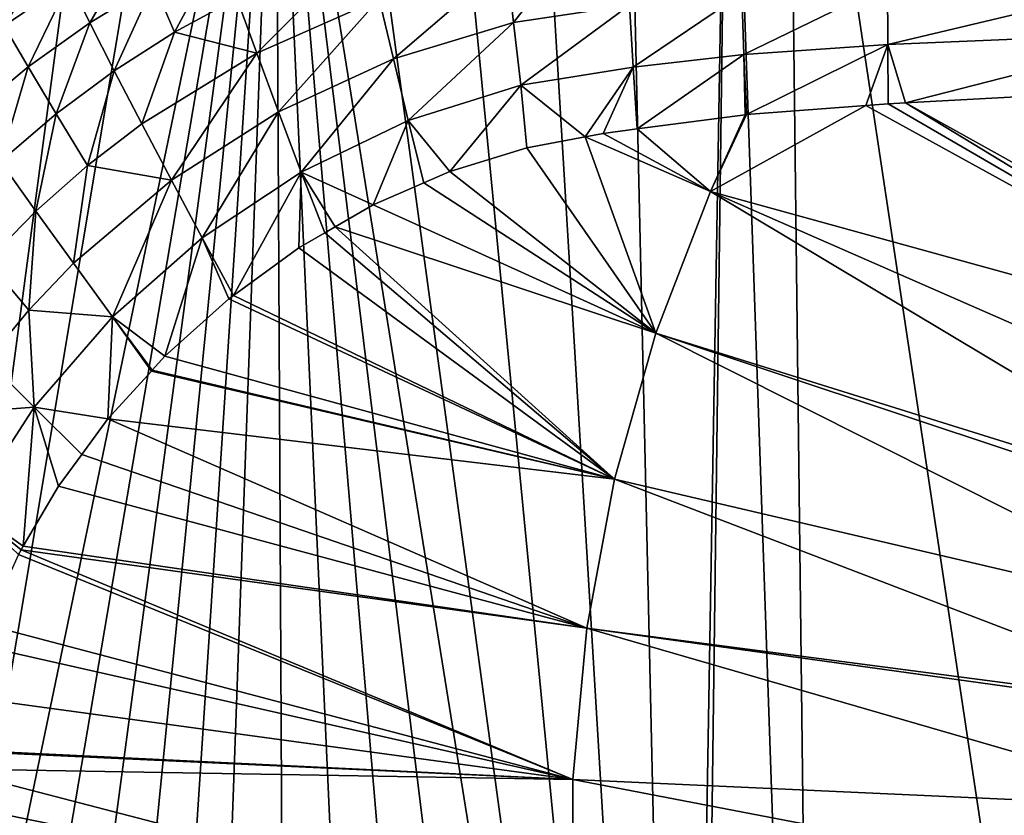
# Model space of a CAD drawing. Extents: x -922 to 922, y -424 to 424.
# Tile 13 of 71: x -542 to -300, y 10 to 206. Entities that reach past the tile are written whole.
import ezdxf

# ---------------------------------------------------------------- set-up
doc = ezdxf.new("R2010")
doc.units = 0
doc.linetypes.add('SOLIDLINE', pattern=[0])
doc.layers.add('BE3C_Starlet_Oval_Sil_2740CFXXK', color=252, linetype='SOLIDLINE')

msp = doc.modelspace()

# ---------------------------------------------------------------- linework, layer by layer
at = {"layer": 'BE3C_Starlet_Oval_Sil_2740CFXXK', "color": 252}
for points in [[(-378.905, -322.511), (-393.473, 321.377), (-367.893, 322.355)], [(-367.893, 322.355), (-376.23, -322.625), (-378.905, -322.511)], [(-367.893, 322.355), (-345.601, -322.801), (-376.23, -322.625)], [(-353.336, 322.615), (-345.601, -322.801), (-367.893, 322.355)], [(-353.336, 322.615), (-288.697, 322.657), (-256.299, -322.257)], [(-256.299, -322.257), (-345.601, -322.801), (-353.336, 322.615)], [(-378.905, -322.511), (-417.361, 318.932), (-393.473, 321.377)], [(-440.606, 314.533), (-417.361, 318.932), (-378.905, -322.511)], [(-378.905, -322.511), (-464.562, 307.862), (-440.606, 314.533)], [(-464.562, 307.862), (-378.905, -322.511), (-479.283, 302.863)], [(-590.961, -234.405), (-479.283, 302.863), (-573.264, -249.923)], [(-590.961, -234.405), (-502.745, 293.618), (-479.283, 302.863)], [(-573.264, -249.923), (-479.283, 302.863), (-554.956, -263.75)], [(-479.283, 302.863), (-536.469, -275.988), (-554.956, -263.75)], [(-479.283, 302.863), (-517.874, -286.611), (-536.469, -275.988)], [(-500.754, -294.494), (-517.874, -286.611), (-479.283, 302.863)], [(-479.283, 302.863), (-476.144, -303.552), (-500.754, -294.494)], [(-479.283, 302.863), (-378.905, -322.511), (-402.692, -320.502)], [(-479.283, 302.863), (-402.692, -320.502), (-427.003, -316.51)], [(-427.003, -316.51), (-451.474, -310.834), (-479.283, 302.863)], [(-479.283, 302.863), (-451.474, -310.834), (-476.144, -303.552)], [(-590.961, -234.405), (-521.817, 284.281), (-502.745, 293.618)], [(-543.505, 271.41), (-521.817, 284.281), (-590.961, -234.405)], [(-545.958, 203.97, 221.244), (-533.914, 223.373, 235.037), (-550.723, 212.346, 234.849)], [(-529.915, 214.986, 221.299), (-533.914, 223.373, 235.037), (-545.958, 203.97, 221.244)], [(-529.915, 214.986, 221.299), (-524.861, 204.765, 208.766), (-513.406, 224.702, 221.242)], [(-513.406, 224.702, 221.242), (-524.861, 204.765, 208.766), (-509.165, 214.42, 208.581)], [(-509.165, 214.42, 208.581), (-504.057, 202.425, 197.595), (-492.991, 222.921, 208.333)], [(-492.991, 222.921, 208.333), (-504.057, 202.425, 197.595), (-488.744, 210.825, 197.233)], [(-456.851, 224.408, 196.446), (-488.744, 210.825, 197.233), (-483.853, 197.303, 188.235)], [(-456.851, 224.408, 196.446), (-483.853, 197.303, 188.235), (-453.748, 210.677, 187.265)], [(-406.997, 222.461, 185.736), (-422.394, 219.818, 186.297), (-420.742, 204.845, 179.43)], [(-406.997, 222.461, 185.736), (-420.742, 204.845, 179.43), (-392.245, 209.129, 178.167)], [(-422.394, 219.818, 186.297), (-453.748, 210.677, 187.265), (-450.278, 195.907, 180.545)], [(-422.394, 219.818, 186.297), (-450.278, 195.907, 180.545), (-420.742, 204.845, 179.43)], [(-256.559, 216.653, 172.713), (-328.781, 214.2, 175.453), (-328.756, 199.443, 171.444)], [(-256.559, 216.653, 172.713), (-328.756, 199.443, 171.444), (-256.551, 202.475, 168.849)], [(-545.958, 203.97, 221.244), (-540.056, 193.897, 208.868), (-529.915, 214.986, 221.299)], [(-529.915, 214.986, 221.299), (-540.056, 193.897, 208.868), (-524.861, 204.765, 208.766)], [(-524.861, 204.765, 208.766), (-518.863, 192.949, 197.908), (-509.165, 214.42, 208.581)], [(-509.165, 214.42, 208.581), (-518.863, 192.949, 197.908), (-504.057, 202.425, 197.595)], [(-328.781, 214.2, 175.453), (-364.617, 211.94, 176.911), (-364.118, 196.972, 172.865)], [(-328.781, 214.2, 175.453), (-364.118, 196.972, 172.865), (-328.756, 199.443, 171.444)], [(-483.853, 197.303, 188.235), (-488.744, 210.825, 197.233), (-504.057, 202.425, 197.595)], [(-453.748, 210.677, 187.265), (-483.853, 197.303, 188.235), (-478.502, 182.854, 181.621)], [(-453.748, 210.677, 187.265), (-478.502, 182.854, 181.621), (-450.278, 195.907, 180.545)], [(-364.617, 211.94, 176.911), (-392.245, 209.129, 178.167), (-391.332, 193.849, 174.031)], [(-364.617, 211.94, 176.911), (-391.332, 193.849, 174.031), (-364.118, 196.972, 172.865)], [(-392.245, 209.129, 178.167), (-420.742, 204.845, 179.43), (-418.917, 189.402, 175.24)], [(-392.245, 209.129, 178.167), (-418.917, 189.402, 175.24), (-391.332, 193.849, 174.031)], [(-545.958, 203.97, 221.244), (-554.666, 181.775, 208.877), (-540.056, 193.897, 208.868)], [(-540.056, 193.897, 208.868), (-533.145, 182.358, 198.16), (-524.861, 204.765, 208.766)], [(-524.861, 204.765, 208.766), (-533.145, 182.358, 198.16), (-518.863, 192.949, 197.908)], [(-420.742, 204.845, 179.43), (-450.278, 195.907, 180.545), (-446.595, 180.706, 176.399)], [(-420.742, 204.845, 179.43), (-446.595, 180.706, 176.399), (-418.917, 189.402, 175.24)], [(-504.057, 202.425, 197.595), (-518.863, 192.949, 197.908), (-512.102, 179.895, 189.105)], [(-504.057, 202.425, 197.595), (-512.102, 179.895, 189.105), (-483.853, 197.303, 188.235)], [(-328.756, 199.443, 171.444), (-324.36, 185.109, 169.777), (-256.551, 202.475, 168.849)], [(-256.551, 202.475, 168.849), (-324.36, 185.109, 169.777), (-283.473, 187.295, 168.287)], [(-328.756, 199.443, 171.444), (-364.118, 196.972, 172.865), (-363.441, 182.173, 171.337)], [(-328.756, 199.443, 171.444), (-363.441, 182.173, 171.337), (-334.112, 184.376, 170.167)], [(-334.112, 184.376, 170.167), (-328.632, 184.788, 169.948), (-328.756, 199.443, 171.444)], [(-328.756, 199.443, 171.444), (-328.632, 184.788, 169.948), (-324.36, 185.109, 169.777)], [(-483.853, 197.303, 188.235), (-512.102, 179.895, 189.105), (-504.807, 166.035, 182.606)], [(-483.853, 197.303, 188.235), (-504.807, 166.035, 182.606), (-478.502, 182.854, 181.621)], [(-364.118, 196.972, 172.865), (-391.332, 193.849, 174.031), (-390.308, 178.634, 172.473)], [(-364.118, 196.972, 172.865), (-390.308, 178.634, 172.473), (-363.761, 182.149, 171.35)], [(-364.118, 196.972, 172.865), (-363.761, 182.149, 171.35), (-363.441, 182.173, 171.337)], [(-554.666, 181.775, 208.877), (-546.83, 170.625, 198.344), (-540.056, 193.897, 208.868)], [(-540.056, 193.897, 208.868), (-546.83, 170.625, 198.344), (-533.145, 182.358, 198.16)], [(-450.278, 195.907, 180.545), (-478.502, 182.854, 181.621), (-472.9, 168.019, 177.497)], [(-450.278, 195.907, 180.545), (-472.9, 168.019, 177.497), (-446.595, 180.706, 176.399)], [(-391.332, 193.849, 174.031), (-418.917, 189.402, 175.24), (-403.157, 176.692, 173.024)], [(-391.332, 193.849, 174.031), (-403.157, 176.692, 173.024), (-398.713, 177.522, 172.829)], [(-398.713, 177.522, 172.829), (-390.308, 178.634, 172.473), (-391.332, 193.849, 174.031)], [(-518.863, 192.949, 197.908), (-533.145, 182.358, 198.16), (-525.423, 169.682, 189.477)], [(-512.102, 179.895, 189.105), (-518.863, 192.949, 197.908), (-525.423, 169.682, 189.477)], [(-418.917, 189.402, 175.24), (-446.595, 180.706, 176.399), (-436.382, 168.208, 174.471)], [(-418.917, 189.402, 175.24), (-436.382, 168.208, 174.471), (-417.431, 174.028, 173.649)], [(-418.917, 189.402, 175.24), (-417.431, 174.028, 173.649), (-403.157, 176.692, 173.024)], [(-216.286, 124.867, 164.797), (-283.473, 187.295, 168.287), (-324.36, 185.109, 169.777)], [(-218.716, 120.911, 164.797), (-334.112, 184.376, 170.167), (-372.336, 163.242, 171.337)], [(-372.336, 163.242, 171.337), (-334.112, 184.376, 170.167), (-363.441, 182.173, 171.337)], [(-218.716, 120.911, 164.797), (-328.632, 184.788, 169.948), (-334.112, 184.376, 170.167)], [(-218.716, 120.911, 164.797), (-324.36, 185.109, 169.777), (-328.632, 184.788, 169.948)], [(-216.286, 124.867, 164.797), (-324.36, 185.109, 169.777), (-218.716, 120.911, 164.797)], [(-533.145, 182.358, 198.16), (-546.83, 170.625, 198.344), (-538.144, 158.445, 189.799)], [(-533.145, 182.358, 198.16), (-538.144, 158.445, 189.799), (-525.423, 169.682, 189.477)], [(-478.502, 182.854, 181.621), (-504.807, 166.035, 182.606), (-497.232, 151.837, 178.507)], [(-478.502, 182.854, 181.621), (-497.232, 151.837, 178.507), (-472.9, 168.019, 177.497)], [(-363.761, 182.149, 171.35), (-390.308, 178.634, 172.473), (-372.336, 163.242, 171.337)], [(-372.336, 163.242, 171.337), (-363.441, 182.173, 171.337), (-363.761, 182.149, 171.35)], [(-512.102, 179.895, 189.105), (-525.423, 169.682, 189.477), (-504.807, 166.035, 182.606)], [(-472.9, 168.019, 177.497), (-455.217, 159.959, 175.28), (-446.595, 180.706, 176.399)], [(-446.595, 180.706, 176.399), (-455.217, 159.959, 175.28), (-442.747, 165.42, 174.744)], [(-446.595, 180.706, 176.399), (-442.747, 165.42, 174.744), (-436.382, 168.208, 174.471)], [(-385.735, 128.416, 171.337), (-403.157, 176.692, 173.024), (-417.431, 174.028, 173.649)], [(-372.336, 163.242, 171.337), (-398.713, 177.522, 172.829), (-403.157, 176.692, 173.024)], [(-372.336, 163.242, 171.337), (-403.157, 176.692, 173.024), (-385.735, 128.416, 171.337)], [(-390.308, 178.634, 172.473), (-398.713, 177.522, 172.829), (-372.336, 163.242, 171.337)], [(-385.735, 128.416, 171.337), (-417.431, 174.028, 173.649), (-436.382, 168.208, 174.471)], [(-550.139, 146.211, 190.068), (-538.144, 158.445, 189.799), (-546.83, 170.625, 198.344)], [(-525.423, 169.682, 189.477), (-538.144, 158.445, 189.799), (-528.87, 145.595, 183.461)], [(-525.423, 169.682, 189.477), (-528.87, 145.595, 183.461), (-504.807, 166.035, 182.606)], [(-472.9, 168.019, 177.497), (-497.232, 151.837, 178.507), (-489.586, 137.693, 176.751)], [(-472.9, 168.019, 177.497), (-489.586, 137.693, 176.751), (-473.48, 149.428, 176.062)], [(-473.48, 149.428, 176.062), (-467.128, 153.091, 175.79), (-472.9, 168.019, 177.497)], [(-467.128, 153.091, 175.79), (-464.56, 154.572, 175.68), (-472.9, 168.019, 177.497)], [(-472.9, 168.019, 177.497), (-464.56, 154.572, 175.68), (-455.217, 159.959, 175.28)], [(-436.382, 168.208, 174.471), (-442.747, 165.42, 174.744), (-385.735, 128.416, 171.337)], [(-504.807, 166.035, 182.606), (-528.87, 145.595, 183.461), (-519.294, 132.462, 179.416)], [(-504.807, 166.035, 182.606), (-519.294, 132.462, 179.416), (-497.232, 151.837, 178.507)], [(-442.747, 165.42, 174.744), (-455.217, 159.959, 175.28), (-385.735, 128.416, 171.337)], [(-385.735, 128.416, 171.337), (-236.057, 81.696, 164.797), (-372.336, 163.242, 171.337)], [(-372.336, 163.242, 171.337), (-236.057, 81.696, 164.797), (-228.881, 100.348, 164.797)], [(-372.336, 163.242, 171.337), (-228.881, 100.348, 164.797), (-218.716, 120.911, 164.797)], [(-385.735, 128.416, 171.337), (-455.217, 159.959, 175.28), (-464.56, 154.572, 175.68)], [(-539.895, 134.061, 183.832), (-538.144, 158.445, 189.799), (-550.139, 146.211, 190.068)], [(-539.895, 134.061, 183.832), (-528.87, 145.595, 183.461), (-538.144, 158.445, 189.799)], [(-395.885, 92.5071, 171.337), (-467.128, 153.091, 175.79), (-473.48, 149.428, 176.062)], [(-395.885, 92.5071, 171.337), (-464.56, 154.572, 175.68), (-467.128, 153.091, 175.79)], [(-385.735, 128.416, 171.337), (-464.56, 154.572, 175.68), (-395.885, 92.5071, 171.337)], [(-497.232, 151.837, 178.507), (-519.294, 132.462, 179.416), (-506.448, 122.724, 177.477)], [(-497.232, 151.837, 178.507), (-506.448, 122.724, 177.477), (-490.739, 136.853, 176.801)], [(-490.739, 136.853, 176.801), (-489.586, 137.693, 176.751), (-497.232, 151.837, 178.507)], [(-473.48, 149.428, 176.062), (-489.586, 137.693, 176.751), (-395.885, 92.5071, 171.337)], [(-550.139, 146.211, 190.068), (-550.103, 121.704, 184.157), (-539.895, 134.061, 183.832)], [(-519.294, 132.462, 179.416), (-528.87, 145.595, 183.461), (-539.895, 134.061, 183.832)], [(-395.885, 92.5071, 171.337), (-490.739, 136.853, 176.801), (-506.448, 122.724, 177.477)], [(-489.586, 137.693, 176.751), (-490.739, 136.853, 176.801), (-395.885, 92.5071, 171.337)], [(-539.895, 134.061, 183.832), (-550.103, 121.704, 184.157), (-538.607, 110.175, 180.202)], [(-539.895, 134.061, 183.832), (-538.607, 110.175, 180.202), (-519.294, 132.462, 179.416)], [(-519.294, 132.462, 179.416), (-538.607, 110.175, 180.202), (-520.43, 107.329, 178.084)], [(-519.294, 132.462, 179.416), (-520.43, 107.329, 178.084), (-509.761, 119.076, 177.621)], [(-509.761, 119.076, 177.621), (-509.563, 119.295, 177.613), (-519.294, 132.462, 179.416)], [(-519.294, 132.462, 179.416), (-509.563, 119.295, 177.613), (-506.448, 122.724, 177.477)], [(-395.885, 92.5071, 171.337), (-243.357, 56.8657, 164.797), (-385.735, 128.416, 171.337)], [(-243.357, 56.8657, 164.797), (-237.118, 78.9394, 164.797), (-385.735, 128.416, 171.337)], [(-385.735, 128.416, 171.337), (-237.118, 78.9394, 164.797), (-236.057, 81.696, 164.797)], [(-538.607, 110.175, 180.202), (-550.103, 121.704, 184.157), (-559.38, 108.622, 184.439)], [(-395.885, 92.5071, 171.337), (-506.448, 122.724, 177.477), (-509.563, 119.295, 177.613)], [(-395.885, 92.5071, 171.337), (-509.761, 119.076, 177.621), (-520.43, 107.329, 178.084)], [(-509.563, 119.295, 177.613), (-509.761, 119.076, 177.621), (-395.885, 92.5071, 171.337)], [(-554.517, 85.4365, 180.841), (-538.607, 110.175, 180.202), (-559.38, 108.622, 184.439)], [(-541.235, 76.0388, 178.999), (-538.607, 110.175, 180.202), (-554.517, 85.4365, 180.841)], [(-541.235, 76.0388, 178.999), (-532.577, 90.8045, 178.616), (-538.607, 110.175, 180.202)], [(-538.607, 110.175, 180.202), (-532.577, 90.8045, 178.616), (-526.882, 98.5523, 178.367)], [(-538.607, 110.175, 180.202), (-526.882, 98.5523, 178.367), (-520.43, 107.329, 178.084)], [(-402.699, 55.8191, 171.337), (-520.43, 107.329, 178.084), (-526.882, 98.5523, 178.367)], [(-395.885, 92.5071, 171.337), (-520.43, 107.329, 178.084), (-402.699, 55.8191, 171.337)], [(-402.699, 55.8191, 171.337), (-526.882, 98.5523, 178.367), (-532.577, 90.8045, 178.616)], [(-402.699, 55.8191, 171.337), (-247.315, 35.5563, 164.797), (-395.885, 92.5071, 171.337)], [(-395.885, 92.5071, 171.337), (-247.315, 35.5563, 164.797), (-243.357, 56.8657, 164.797)], [(-532.577, 90.8045, 178.616), (-541.235, 76.0388, 178.999), (-402.699, 55.8191, 171.337)], [(-541.791, 75.0907, 179.024), (-541.235, 76.0388, 178.999), (-554.517, 85.4365, 180.841)], [(-554.517, 85.4365, 180.841), (-542.457, 73.9548, 179.053), (-541.791, 75.0907, 179.024)], [(-406.121, 18.6608, 171.337), (-541.791, 75.0907, 179.024), (-542.457, 73.9548, 179.053)], [(-402.699, 55.8191, 171.337), (-541.235, 76.0388, 178.999), (-541.791, 75.0907, 179.024)], [(-402.699, 55.8191, 171.337), (-541.791, 75.0907, 179.024), (-406.121, 18.6608, 171.337)], [(-406.121, 18.6608, 171.337), (-542.457, 73.9548, 179.053), (-550.296, 56.6894, 179.404)], [(-550.296, 56.6894, 179.404), (-551.956, 51.588, 179.479), (-406.121, 18.6608, 171.337)], [(-406.121, 18.6608, 171.337), (-249.649, 11.4711, 164.797), (-402.699, 55.8191, 171.337)], [(-249.649, 11.4711, 164.797), (-247.546, 34.313, 164.797), (-402.699, 55.8191, 171.337)], [(-402.699, 55.8191, 171.337), (-247.546, 34.313, 164.797), (-247.315, 35.5563, 164.797)], [(-551.956, 51.588, 179.479), (-556.047, 39.0201, 179.663), (-406.121, 18.6608, 171.337)], [(-406.121, 18.6608, 171.337), (-556.047, 39.0201, 179.663), (-558.689, 26.0109, 179.783)], [(-406.121, 18.6608, 171.337), (-558.758, 25.6679, 179.786), (-559.654, 21.2582, 179.827)], [(-406.121, 18.6608, 171.337), (-558.689, 26.0109, 179.783), (-558.758, 25.6679, 179.786)], [(-406.121, -18.6546, 171.337), (-559.654, 21.2582, 179.827), (-560.348, 12.953, 179.858)], [(-406.121, 18.6608, 171.337), (-559.654, 21.2582, 179.827), (-406.121, -18.6546, 171.337)], [(-406.121, -18.6546, 171.337), (-249.65, -11.4673, 164.797), (-406.121, 18.6608, 171.337)], [(-406.121, 18.6608, 171.337), (-249.65, -11.4673, 164.797), (-249.649, 11.4711, 164.797)], [(-406.121, -18.6546, 171.337), (-560.348, 12.953, 179.858), (-561.143, 3.43591, 179.895)]]:
    msp.add_3dface(points, dxfattribs=at)

doc.saveas('drawing.dxf')
